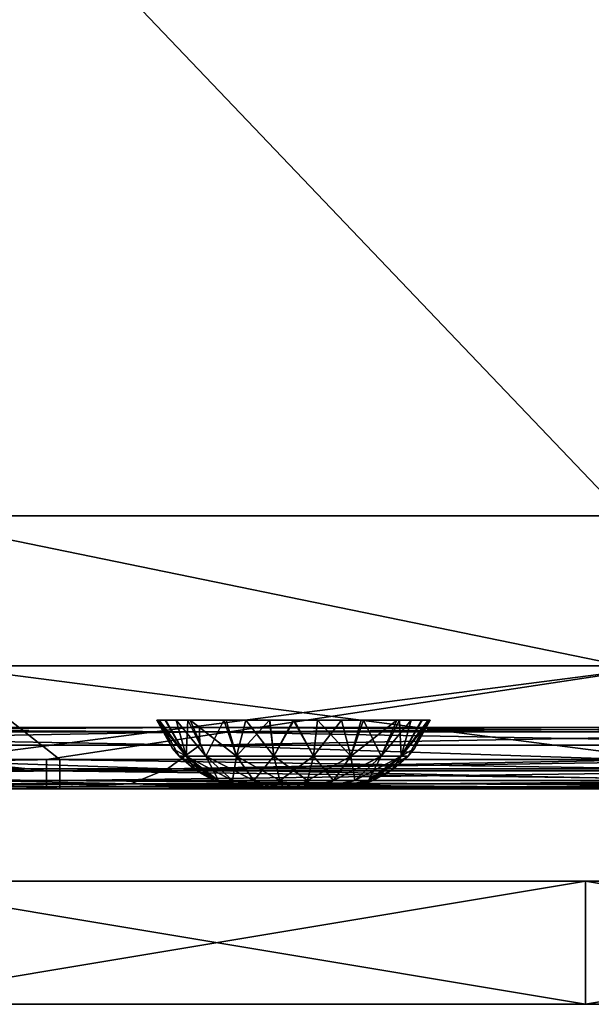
# Model space of a CAD drawing. Header units: millimetres. Extents: x -168 to 168, y -6 to 84.
# Tile 82 of 256: x -87 to -78, y -6 to 11. Entities that reach past the tile are written whole.
import ezdxf

# ---------------------------------------------------------------- set-up
doc = ezdxf.new("R2010")
doc.units = ezdxf.units.MM
doc.header["$LTSCALE"] = 65.185185
for name, color, linetype in [('109', 7, 'CONTINUOUS'), ('110', 7, 'CONTINUOUS'), ('2', 7, 'CONTINUOUS'), ('21', 7, 'CONTINUOUS'), ('213', 7, 'CONTINUOUS'), ('214', 7, 'CONTINUOUS'), ('215', 7, 'CONTINUOUS'), ('242', 7, 'CONTINUOUS'), ('249', 7, 'CONTINUOUS'), ('251', 7, 'CONTINUOUS'), ('256', 7, 'CONTINUOUS'), ('28', 7, 'CONTINUOUS'), ('29', 7, 'CONTINUOUS'), ('37', 7, 'CONTINUOUS'), ('68', 7, 'CONTINUOUS'), ('71', 7, 'CONTINUOUS'), ('76', 7, 'CONTINUOUS'), ('77', 7, 'CONTINUOUS'), ('82', 7, 'CONTINUOUS')]:
    doc.layers.add(name, color=color, linetype=linetype)

msp = doc.modelspace()

# ---------------------------------------------------------------- linework, layer by layer
at = {"layer": '109', "linetype": 'CONTINUOUS'}
for points in [[(-77.368, 2.439, -49.979), (-89.271, 2.439, -49.979), (-89.193, 14.818, -49.871), (-77.368, 2.439, -49.979)], [(-77.301, 14.818, -49.871), (-77.368, 2.439, -49.979), (-89.193, 14.818, -49.871), (-77.301, 14.818, -49.871)], [(-77.381, 0, -50), (-89.286, 0, -50), (-89.271, 2.439, -49.979), (-77.381, 0, -50)], [(-77.368, 2.439, -49.979), (-77.381, 0, -50), (-89.271, 2.439, -49.979), (-77.368, 2.439, -49.979)]]:
    msp.add_3dface(points, dxfattribs=at)
at = {"layer": '110', "linetype": 'CONTINUOUS'}
for points in [[(-89.271, 2.439, 49.979), (-77.368, 2.439, 49.979), (-89.193, 14.818, 49.871), (-89.271, 2.439, 49.979)], [(-89.193, 14.818, 49.871), (-77.368, 2.439, 49.979), (-77.301, 14.818, 49.871), (-89.193, 14.818, 49.871)], [(-89.286, 0, 50), (-77.381, 0, 50), (-89.271, 2.439, 49.979), (-89.286, 0, 50)], [(-89.271, 2.439, 49.979), (-77.381, 0, 50), (-77.368, 2.439, 49.979), (-89.271, 2.439, 49.979)]]:
    msp.add_3dface(points, dxfattribs=at)
at = {"layer": '2', "linetype": 'CONTINUOUS'}
for points in [[(-86.55, -1.522, 49.834), (-98.93, -1.706, 49.789), (-86.55, -1.706, 49.789), (-86.55, -1.522, 49.834)], [(-88.5, -1.522, 49.834), (-98.93, -1.706, 49.789), (-86.55, -1.522, 49.834), (-88.5, -1.522, 49.834)], [(-86.55, -1.522, 49.834), (-86.55, -1.706, 49.789), (-76.7, -1.522, 49.834), (-86.55, -1.522, 49.834)], [(-76.7, -1.522, 49.834), (-86.55, -1.706, 49.789), (-74.17, -1.522, 49.834), (-76.7, -1.522, 49.834)], [(-74.17, -1.522, 49.834), (-86.55, -1.706, 49.789), (-74.17, -1.706, 49.789), (-74.17, -1.522, 49.834)], [(-86.55, -1.706, 49.789), (-98.93, -1.861, 49.68), (-86.55, -1.861, 49.68), (-86.55, -1.706, 49.789)], [(-98.93, -1.706, 49.789), (-98.93, -1.861, 49.68), (-86.55, -1.706, 49.789), (-98.93, -1.706, 49.789)], [(-86.55, -1.706, 49.789), (-86.55, -1.861, 49.68), (-74.17, -1.706, 49.789), (-86.55, -1.706, 49.789)], [(-74.17, -1.706, 49.789), (-86.55, -1.861, 49.68), (-74.17, -1.861, 49.68), (-74.17, -1.706, 49.789)], [(-98.93, -1.861, 49.68), (-98.93, -1.964, 49.52), (-86.55, -1.861, 49.68), (-98.93, -1.861, 49.68)], [(-86.55, -1.861, 49.68), (-98.93, -1.964, 49.52), (-86.55, -1.964, 49.52), (-86.55, -1.861, 49.68)], [(-86.55, -1.861, 49.68), (-86.55, -1.964, 49.52), (-74.17, -1.861, 49.68), (-86.55, -1.861, 49.68)], [(-74.17, -1.861, 49.68), (-86.55, -1.964, 49.52), (-74.17, -1.964, 49.52), (-74.17, -1.861, 49.68)], [(-98.93, -1.964, 49.52), (-98.93, -2, 49.334), (-86.55, -1.964, 49.52), (-98.93, -1.964, 49.52)], [(-98.93, -2, 49.334), (-87.206, -2, 49.334), (-86.55, -1.964, 49.52), (-98.93, -2, 49.334)], [(-86.55, -1.964, 49.52), (-87.206, -2, 49.334), (-86.55, -2, 49.334), (-86.55, -1.964, 49.52)], [(-86.55, -1.964, 49.52), (-86.55, -2, 49.334), (-74.17, -1.964, 49.52), (-86.55, -1.964, 49.52)], [(-86.55, -2, 49.334), (-74.826, -2, 49.334), (-74.17, -1.964, 49.52), (-86.55, -2, 49.334)]]:
    msp.add_3dface(points, dxfattribs=at)
at = {"layer": '21', "linetype": 'CONTINUOUS'}
for points in [[(-84.8, -1.674, 46.371), (-96.914, -1.674, 46.454), (-96.317, -1.286, 45.935), (-84.8, -1.674, 46.371)], [(-84.277, -1.286, 45.853), (-84.8, -1.674, 46.371), (-96.317, -1.286, 45.935), (-84.277, -1.286, 45.853)], [(-72.686, -1.674, 46.299), (-84.8, -1.674, 46.371), (-84.277, -1.286, 45.853), (-72.686, -1.674, 46.299)], [(-72.238, -1.286, 45.782), (-72.686, -1.674, 46.299), (-84.277, -1.286, 45.853), (-72.238, -1.286, 45.782)], [(-85.398, -1.917, 46.972), (-97.597, -1.917, 47.056), (-96.914, -1.674, 46.454), (-85.398, -1.917, 46.972)], [(-84.8, -1.674, 46.371), (-85.398, -1.917, 46.972), (-96.914, -1.674, 46.454), (-84.8, -1.674, 46.371)], [(-73.198, -1.917, 46.899), (-85.398, -1.917, 46.972), (-84.8, -1.674, 46.371), (-73.198, -1.917, 46.899)], [(-72.686, -1.674, 46.299), (-73.198, -1.917, 46.899), (-84.8, -1.674, 46.371), (-72.686, -1.674, 46.299)], [(-97.597, -1.917, 47.056), (-85.398, -1.917, 46.972), (-92.516, -2, 47.658), (-97.597, -1.917, 47.056)], [(-92.516, -2, 47.658), (-85.398, -1.917, 46.972), (-87.206, -2, 47.622), (-92.516, -2, 47.658)], [(-87.206, -2, 47.622), (-85.398, -1.917, 46.972), (-82.384, -2, 47.591), (-87.206, -2, 47.622)], [(-85.398, -1.917, 46.972), (-73.198, -1.917, 46.899), (-82.384, -2, 47.591), (-85.398, -1.917, 46.972)], [(-82.384, -2, 47.591), (-73.198, -1.917, 46.899), (-74.826, -2, 47.546), (-82.384, -2, 47.591)]]:
    msp.add_3dface(points, dxfattribs=at)
at = {"layer": '213', "linetype": 'CONTINUOUS'}
for points in [[(-83.354, -2, -4.088), (-83.376, -2, -4.25), (-82.146, -2, -4.088), (-83.354, -2, -4.088)], [(-83.354, -2, -4.412), (-82.124, -2, -4.25), (-83.376, -2, -4.25), (-83.354, -2, -4.412)], [(-83.376, -2, -4.25), (-82.124, -2, -4.25), (-82.146, -2, -4.088), (-83.376, -2, -4.25)], [(-83.292, -2, -3.937), (-83.354, -2, -4.088), (-82.146, -2, -4.088), (-83.292, -2, -3.937)], [(-82.146, -2, -4.412), (-82.124, -2, -4.25), (-83.354, -2, -4.412), (-82.146, -2, -4.412)], [(-82.208, -2, -4.563), (-82.146, -2, -4.412), (-83.354, -2, -4.412), (-82.208, -2, -4.563)], [(-83.291, -2, -4.563), (-82.208, -2, -4.563), (-83.354, -2, -4.412), (-83.291, -2, -4.563)], [(-83.192, -2, -3.808), (-83.292, -2, -3.937), (-82.209, -2, -3.937), (-83.192, -2, -3.808)], [(-82.209, -2, -3.937), (-83.292, -2, -3.937), (-82.146, -2, -4.088), (-82.209, -2, -3.937)], [(-83.192, -2, -4.693), (-82.308, -2, -4.692), (-83.291, -2, -4.563), (-83.192, -2, -4.693)], [(-82.308, -2, -4.692), (-82.208, -2, -4.563), (-83.291, -2, -4.563), (-82.308, -2, -4.692)], [(-83.063, -2, -4.792), (-82.437, -2, -4.792), (-83.192, -2, -4.693), (-83.063, -2, -4.792)], [(-82.437, -2, -4.792), (-82.308, -2, -4.692), (-83.192, -2, -4.693), (-82.437, -2, -4.792)], [(-83.063, -2, -3.708), (-83.192, -2, -3.808), (-82.308, -2, -3.807), (-83.063, -2, -3.708)], [(-82.308, -2, -3.807), (-83.192, -2, -3.808), (-82.209, -2, -3.937), (-82.308, -2, -3.807)], [(-82.912, -2, -4.854), (-82.588, -2, -4.854), (-83.063, -2, -4.792), (-82.912, -2, -4.854)], [(-82.588, -2, -4.854), (-82.437, -2, -4.792), (-83.063, -2, -4.792), (-82.588, -2, -4.854)], [(-82.912, -2, -3.646), (-83.063, -2, -3.708), (-82.437, -2, -3.708), (-82.912, -2, -3.646)], [(-82.437, -2, -3.708), (-83.063, -2, -3.708), (-82.308, -2, -3.807), (-82.437, -2, -3.708)], [(-82.75, -2, -4.876), (-82.588, -2, -4.854), (-82.912, -2, -4.854), (-82.75, -2, -4.876)], [(-82.75, -2, -3.624), (-82.912, -2, -3.646), (-82.588, -2, -3.646), (-82.75, -2, -3.624)], [(-82.588, -2, -3.646), (-82.912, -2, -3.646), (-82.437, -2, -3.708), (-82.588, -2, -3.646)]]:
    msp.add_3dface(points, dxfattribs=at)
at = {"layer": '214', "linetype": 'CONTINUOUS'}
for points in [[(-84.973, -0.881, -4.25), (-84.938, -0.881, -4.645), (-84.719, -1.342, -4.25), (-84.973, -0.881, -4.25)], [(-84.938, -0.881, -4.645), (-84.612, -1.467, -4.25), (-84.719, -1.342, -4.25), (-84.938, -0.881, -4.645)], [(-84.499, -1.467, -4.887), (-84.612, -1.467, -4.25), (-84.938, -0.881, -4.645), (-84.499, -1.467, -4.887)], [(-84.83, -0.881, -5.034), (-84.499, -1.467, -4.887), (-84.938, -0.881, -4.645), (-84.83, -0.881, -5.034)], [(-84.661, -0.881, -5.386), (-84.499, -1.467, -4.887), (-84.83, -0.881, -5.034), (-84.661, -0.881, -5.386)], [(-84.176, -1.467, -5.447), (-84.499, -1.467, -4.887), (-84.661, -0.881, -5.386), (-84.176, -1.467, -5.447)], [(-84.432, -0.881, -5.703), (-84.176, -1.467, -5.447), (-84.661, -0.881, -5.386), (-84.432, -0.881, -5.703)], [(-83.681, -1.467, -5.862), (-84.176, -1.467, -5.447), (-84.432, -0.881, -5.703), (-83.681, -1.467, -5.862)], [(-83.847, -0.881, -6.184), (-83.681, -1.467, -5.862), (-84.432, -0.881, -5.703), (-83.847, -0.881, -6.184)], [(-83.14, -0.881, -6.439), (-83.681, -1.467, -5.862), (-83.847, -0.881, -6.184), (-83.14, -0.881, -6.439)], [(-83.073, -1.467, -6.083), (-83.681, -1.467, -5.862), (-83.14, -0.881, -6.439), (-83.073, -1.467, -6.083)], [(-82.757, -0.881, -6.473), (-83.073, -1.467, -6.083), (-83.14, -0.881, -6.439), (-82.757, -0.881, -6.473)], [(-82.427, -1.467, -6.083), (-83.073, -1.467, -6.083), (-82.757, -0.881, -6.473), (-82.427, -1.467, -6.083)], [(-82.363, -0.881, -6.439), (-82.427, -1.467, -6.083), (-82.757, -0.881, -6.473), (-82.363, -0.881, -6.439)], [(-81.971, -0.881, -6.332), (-82.427, -1.467, -6.083), (-82.363, -0.881, -6.439), (-81.971, -0.881, -6.332)], [(-81.819, -1.467, -5.862), (-82.427, -1.467, -6.083), (-81.971, -0.881, -6.332), (-81.819, -1.467, -5.862)], [(-81.615, -0.881, -6.161), (-81.819, -1.467, -5.862), (-81.971, -0.881, -6.332), (-81.615, -0.881, -6.161)], [(-81.324, -1.467, -5.447), (-81.819, -1.467, -5.862), (-81.615, -0.881, -6.161), (-81.324, -1.467, -5.447)], [(-81.029, -0.881, -5.657), (-81.324, -1.467, -5.447), (-81.615, -0.881, -6.161), (-81.029, -0.881, -5.657)], [(-81.001, -1.467, -4.887), (-81.324, -1.467, -5.447), (-81.029, -0.881, -5.657), (-81.001, -1.467, -4.887)], [(-80.659, -0.881, -5.006), (-81.001, -1.467, -4.887), (-81.029, -0.881, -5.657), (-80.659, -0.881, -5.006)], [(-80.781, -1.342, -4.25), (-81.001, -1.467, -4.887), (-80.527, -0.881, -4.25), (-80.781, -1.342, -4.25)], [(-80.527, -0.881, -4.25), (-81.001, -1.467, -4.887), (-80.659, -0.881, -5.006), (-80.527, -0.881, -4.25)], [(-80.888, -1.467, -4.25), (-81.001, -1.467, -4.887), (-80.781, -1.342, -4.25), (-80.888, -1.467, -4.25)], [(-84.612, -1.467, -4.25), (-84.499, -1.467, -4.887), (-84.341, -1.699, -4.25), (-84.612, -1.467, -4.25)], [(-83.969, -1.862, -4.694), (-84.047, -1.862, -4.25), (-84.499, -1.467, -4.887), (-83.969, -1.862, -4.694)], [(-84.176, -1.467, -5.447), (-83.969, -1.862, -4.694), (-84.499, -1.467, -4.887), (-84.176, -1.467, -5.447)], [(-84.499, -1.467, -4.887), (-84.047, -1.862, -4.25), (-84.341, -1.699, -4.25), (-84.499, -1.467, -4.887)], [(-83.744, -1.862, -5.084), (-83.969, -1.862, -4.694), (-84.176, -1.467, -5.447), (-83.744, -1.862, -5.084)], [(-83.681, -1.467, -5.862), (-83.744, -1.862, -5.084), (-84.176, -1.467, -5.447), (-83.681, -1.467, -5.862)], [(-83.399, -1.862, -5.373), (-83.744, -1.862, -5.084), (-83.681, -1.467, -5.862), (-83.399, -1.862, -5.373)], [(-83.073, -1.467, -6.083), (-83.399, -1.862, -5.373), (-83.681, -1.467, -5.862), (-83.073, -1.467, -6.083)], [(-82.975, -1.862, -5.528), (-83.399, -1.862, -5.373), (-83.073, -1.467, -6.083), (-82.975, -1.862, -5.528)], [(-82.427, -1.467, -6.083), (-82.975, -1.862, -5.528), (-83.073, -1.467, -6.083), (-82.427, -1.467, -6.083)], [(-82.525, -1.862, -5.528), (-82.975, -1.862, -5.528), (-82.427, -1.467, -6.083), (-82.525, -1.862, -5.528)], [(-82.101, -1.862, -5.373), (-82.525, -1.862, -5.528), (-81.819, -1.467, -5.862), (-82.101, -1.862, -5.373)], [(-81.819, -1.467, -5.862), (-82.525, -1.862, -5.528), (-82.427, -1.467, -6.083), (-81.819, -1.467, -5.862)], [(-81.756, -1.862, -5.084), (-82.101, -1.862, -5.373), (-81.324, -1.467, -5.447), (-81.756, -1.862, -5.084)], [(-81.324, -1.467, -5.447), (-82.101, -1.862, -5.373), (-81.819, -1.467, -5.862), (-81.324, -1.467, -5.447)], [(-81.531, -1.862, -4.694), (-81.756, -1.862, -5.084), (-81.001, -1.467, -4.887), (-81.531, -1.862, -4.694)], [(-81.001, -1.467, -4.887), (-81.756, -1.862, -5.084), (-81.324, -1.467, -5.447), (-81.001, -1.467, -4.887)], [(-81.159, -1.699, -4.25), (-81.531, -1.862, -4.694), (-80.888, -1.467, -4.25), (-81.159, -1.699, -4.25)], [(-80.888, -1.467, -4.25), (-81.531, -1.862, -4.694), (-81.001, -1.467, -4.887), (-80.888, -1.467, -4.25)], [(-81.453, -1.862, -4.25), (-81.531, -1.862, -4.694), (-81.159, -1.699, -4.25), (-81.453, -1.862, -4.25)], [(-84.047, -1.862, -4.25), (-83.969, -1.862, -4.694), (-83.883, -1.922, -4.25), (-84.047, -1.862, -4.25)], [(-83.291, -2, -4.563), (-83.354, -2, -4.412), (-83.969, -1.862, -4.694), (-83.291, -2, -4.563)], [(-83.744, -1.862, -5.084), (-83.291, -2, -4.563), (-83.969, -1.862, -4.694), (-83.744, -1.862, -5.084)], [(-83.354, -2, -4.412), (-83.376, -2, -4.25), (-83.969, -1.862, -4.694), (-83.354, -2, -4.412)], [(-83.969, -1.862, -4.694), (-83.376, -2, -4.25), (-83.883, -1.922, -4.25), (-83.969, -1.862, -4.694)], [(-83.192, -2, -4.693), (-83.291, -2, -4.563), (-83.744, -1.862, -5.084), (-83.192, -2, -4.693)], [(-83.399, -1.862, -5.373), (-83.192, -2, -4.693), (-83.744, -1.862, -5.084), (-83.399, -1.862, -5.373)], [(-83.063, -2, -4.792), (-83.192, -2, -4.693), (-83.399, -1.862, -5.373), (-83.063, -2, -4.792)], [(-82.975, -1.862, -5.528), (-83.063, -2, -4.792), (-83.399, -1.862, -5.373), (-82.975, -1.862, -5.528)], [(-82.912, -2, -4.854), (-83.063, -2, -4.792), (-82.975, -1.862, -5.528), (-82.912, -2, -4.854)], [(-82.525, -1.862, -5.528), (-82.75, -2, -4.876), (-82.975, -1.862, -5.528), (-82.525, -1.862, -5.528)], [(-82.75, -2, -4.876), (-82.912, -2, -4.854), (-82.975, -1.862, -5.528), (-82.75, -2, -4.876)], [(-82.588, -2, -4.854), (-82.75, -2, -4.876), (-82.525, -1.862, -5.528), (-82.588, -2, -4.854)], [(-82.437, -2, -4.792), (-82.588, -2, -4.854), (-82.101, -1.862, -5.373), (-82.437, -2, -4.792)], [(-82.101, -1.862, -5.373), (-82.588, -2, -4.854), (-82.525, -1.862, -5.528), (-82.101, -1.862, -5.373)], [(-82.308, -2, -4.692), (-82.437, -2, -4.792), (-81.756, -1.862, -5.084), (-82.308, -2, -4.692)], [(-81.756, -1.862, -5.084), (-82.437, -2, -4.792), (-82.101, -1.862, -5.373), (-81.756, -1.862, -5.084)], [(-82.208, -2, -4.563), (-82.308, -2, -4.692), (-81.756, -1.862, -5.084), (-82.208, -2, -4.563)], [(-82.146, -2, -4.412), (-82.208, -2, -4.563), (-81.531, -1.862, -4.694), (-82.146, -2, -4.412)], [(-81.531, -1.862, -4.694), (-82.208, -2, -4.563), (-81.756, -1.862, -5.084), (-81.531, -1.862, -4.694)], [(-81.453, -1.862, -4.25), (-82.146, -2, -4.412), (-81.531, -1.862, -4.694), (-81.453, -1.862, -4.25)], [(-81.617, -1.922, -4.25), (-82.146, -2, -4.412), (-81.453, -1.862, -4.25), (-81.617, -1.922, -4.25)], [(-82.124, -2, -4.25), (-82.146, -2, -4.412), (-81.617, -1.922, -4.25), (-82.124, -2, -4.25)]]:
    msp.add_3dface(points, dxfattribs=at)
at = {"layer": '215', "linetype": 'CONTINUOUS'}
for points in [[(-84.973, -0.881, -4.25), (-84.719, -1.342, -4.25), (-84.5, -1.467, -3.613), (-84.973, -0.881, -4.25)], [(-84.973, -0.881, -4.25), (-84.5, -1.467, -3.613), (-84.841, -0.881, -3.494), (-84.973, -0.881, -4.25)], [(-84.841, -0.881, -3.494), (-84.5, -1.467, -3.613), (-84.471, -0.881, -2.843), (-84.841, -0.881, -3.494)], [(-84.5, -1.467, -3.613), (-84.176, -1.467, -3.053), (-84.471, -0.881, -2.843), (-84.5, -1.467, -3.613)], [(-84.471, -0.881, -2.843), (-84.176, -1.467, -3.053), (-83.885, -0.881, -2.339), (-84.471, -0.881, -2.843)], [(-84.176, -1.467, -3.053), (-83.681, -1.467, -2.637), (-83.885, -0.881, -2.339), (-84.176, -1.467, -3.053)], [(-83.885, -0.881, -2.339), (-83.681, -1.467, -2.637), (-83.529, -0.881, -2.168), (-83.885, -0.881, -2.339)], [(-83.681, -1.467, -2.637), (-83.073, -1.467, -2.416), (-83.529, -0.881, -2.168), (-83.681, -1.467, -2.637)], [(-83.529, -0.881, -2.168), (-83.073, -1.467, -2.416), (-83.136, -0.881, -2.061), (-83.529, -0.881, -2.168)], [(-83.136, -0.881, -2.061), (-83.073, -1.467, -2.416), (-82.743, -0.881, -2.027), (-83.136, -0.881, -2.061)], [(-83.073, -1.467, -2.416), (-82.427, -1.467, -2.416), (-82.743, -0.881, -2.027), (-83.073, -1.467, -2.416)], [(-82.743, -0.881, -2.027), (-82.427, -1.467, -2.416), (-82.36, -0.881, -2.061), (-82.743, -0.881, -2.027)], [(-82.427, -1.467, -2.416), (-81.819, -1.467, -2.637), (-82.36, -0.881, -2.061), (-82.427, -1.467, -2.416)], [(-82.36, -0.881, -2.061), (-81.819, -1.467, -2.637), (-81.653, -0.881, -2.316), (-82.36, -0.881, -2.061)], [(-81.819, -1.467, -2.637), (-81.324, -1.467, -3.053), (-81.068, -0.881, -2.797), (-81.819, -1.467, -2.637)], [(-81.653, -0.881, -2.316), (-81.819, -1.467, -2.637), (-81.068, -0.881, -2.797), (-81.653, -0.881, -2.316)], [(-81.324, -1.467, -3.053), (-81, -1.467, -3.613), (-80.839, -0.881, -3.114), (-81.324, -1.467, -3.053)], [(-81.068, -0.881, -2.797), (-81.324, -1.467, -3.053), (-80.839, -0.881, -3.114), (-81.068, -0.881, -2.797)], [(-80.839, -0.881, -3.114), (-81, -1.467, -3.613), (-80.67, -0.881, -3.466), (-80.839, -0.881, -3.114)], [(-80.67, -0.881, -3.466), (-81, -1.467, -3.613), (-80.562, -0.881, -3.855), (-80.67, -0.881, -3.466)], [(-81, -1.467, -3.613), (-80.888, -1.467, -4.25), (-80.562, -0.881, -3.855), (-81, -1.467, -3.613)], [(-80.888, -1.467, -4.25), (-80.781, -1.342, -4.25), (-80.562, -0.881, -3.855), (-80.888, -1.467, -4.25)], [(-80.781, -1.342, -4.25), (-80.527, -0.881, -4.25), (-80.562, -0.881, -3.855), (-80.781, -1.342, -4.25)], [(-84.719, -1.342, -4.25), (-84.612, -1.467, -4.25), (-84.5, -1.467, -3.613), (-84.719, -1.342, -4.25)], [(-84.612, -1.467, -4.25), (-83.97, -1.861, -3.806), (-84.5, -1.467, -3.613), (-84.612, -1.467, -4.25)], [(-84.612, -1.467, -4.25), (-84.341, -1.699, -4.25), (-83.97, -1.861, -3.806), (-84.612, -1.467, -4.25)], [(-84.5, -1.467, -3.613), (-83.745, -1.861, -3.415), (-84.176, -1.467, -3.053), (-84.5, -1.467, -3.613)], [(-83.97, -1.861, -3.806), (-83.745, -1.861, -3.415), (-84.5, -1.467, -3.613), (-83.97, -1.861, -3.806)], [(-83.745, -1.861, -3.415), (-83.399, -1.861, -3.126), (-84.176, -1.467, -3.053), (-83.745, -1.861, -3.415)], [(-84.176, -1.467, -3.053), (-83.399, -1.861, -3.126), (-83.681, -1.467, -2.637), (-84.176, -1.467, -3.053)], [(-83.399, -1.861, -3.126), (-82.975, -1.861, -2.971), (-83.681, -1.467, -2.637), (-83.399, -1.861, -3.126)], [(-83.681, -1.467, -2.637), (-82.975, -1.861, -2.971), (-83.073, -1.467, -2.416), (-83.681, -1.467, -2.637)], [(-82.975, -1.861, -2.971), (-82.525, -1.861, -2.971), (-83.073, -1.467, -2.416), (-82.975, -1.861, -2.971)], [(-83.073, -1.467, -2.416), (-82.525, -1.861, -2.971), (-82.427, -1.467, -2.416), (-83.073, -1.467, -2.416)], [(-82.525, -1.861, -2.971), (-82.101, -1.861, -3.126), (-82.427, -1.467, -2.416), (-82.525, -1.861, -2.971)], [(-82.427, -1.467, -2.416), (-82.101, -1.861, -3.126), (-81.819, -1.467, -2.637), (-82.427, -1.467, -2.416)], [(-82.101, -1.861, -3.126), (-81.755, -1.861, -3.415), (-81.819, -1.467, -2.637), (-82.101, -1.861, -3.126)], [(-81.819, -1.467, -2.637), (-81.755, -1.861, -3.415), (-81.324, -1.467, -3.053), (-81.819, -1.467, -2.637)], [(-81.755, -1.861, -3.415), (-81.53, -1.861, -3.806), (-81.324, -1.467, -3.053), (-81.755, -1.861, -3.415)], [(-81.324, -1.467, -3.053), (-81.53, -1.861, -3.806), (-81, -1.467, -3.613), (-81.324, -1.467, -3.053)], [(-81.53, -1.861, -3.806), (-81.453, -1.862, -4.25), (-81, -1.467, -3.613), (-81.53, -1.861, -3.806)], [(-81.453, -1.862, -4.25), (-81.159, -1.699, -4.25), (-81, -1.467, -3.613), (-81.453, -1.862, -4.25)], [(-81.159, -1.699, -4.25), (-80.888, -1.467, -4.25), (-81, -1.467, -3.613), (-81.159, -1.699, -4.25)], [(-84.341, -1.699, -4.25), (-84.047, -1.862, -4.25), (-83.97, -1.861, -3.806), (-84.341, -1.699, -4.25)], [(-84.047, -1.862, -4.25), (-83.354, -2, -4.088), (-83.97, -1.861, -3.806), (-84.047, -1.862, -4.25)], [(-83.376, -2, -4.25), (-83.354, -2, -4.088), (-84.047, -1.862, -4.25), (-83.376, -2, -4.25)], [(-83.376, -2, -4.25), (-84.047, -1.862, -4.25), (-83.883, -1.922, -4.25), (-83.376, -2, -4.25)], [(-83.354, -2, -4.088), (-83.292, -2, -3.937), (-83.97, -1.861, -3.806), (-83.354, -2, -4.088)], [(-83.97, -1.861, -3.806), (-83.292, -2, -3.937), (-83.745, -1.861, -3.415), (-83.97, -1.861, -3.806)], [(-83.745, -1.861, -3.415), (-83.063, -2, -3.708), (-83.399, -1.861, -3.126), (-83.745, -1.861, -3.415)], [(-83.192, -2, -3.808), (-83.063, -2, -3.708), (-83.745, -1.861, -3.415), (-83.192, -2, -3.808)], [(-83.292, -2, -3.937), (-83.192, -2, -3.808), (-83.745, -1.861, -3.415), (-83.292, -2, -3.937)], [(-83.063, -2, -3.708), (-82.912, -2, -3.646), (-83.399, -1.861, -3.126), (-83.063, -2, -3.708)], [(-83.399, -1.861, -3.126), (-82.912, -2, -3.646), (-82.975, -1.861, -2.971), (-83.399, -1.861, -3.126)], [(-82.912, -2, -3.646), (-82.75, -2, -3.624), (-82.975, -1.861, -2.971), (-82.912, -2, -3.646)], [(-82.975, -1.861, -2.971), (-82.75, -2, -3.624), (-82.525, -1.861, -2.971), (-82.975, -1.861, -2.971)], [(-82.75, -2, -3.624), (-82.588, -2, -3.646), (-82.525, -1.861, -2.971), (-82.75, -2, -3.624)], [(-82.588, -2, -3.646), (-82.437, -2, -3.708), (-82.525, -1.861, -2.971), (-82.588, -2, -3.646)], [(-82.525, -1.861, -2.971), (-82.437, -2, -3.708), (-82.101, -1.861, -3.126), (-82.525, -1.861, -2.971)], [(-82.437, -2, -3.708), (-82.308, -2, -3.807), (-82.101, -1.861, -3.126), (-82.437, -2, -3.708)], [(-82.308, -2, -3.807), (-82.209, -2, -3.937), (-81.755, -1.861, -3.415), (-82.308, -2, -3.807)], [(-82.101, -1.861, -3.126), (-82.308, -2, -3.807), (-81.755, -1.861, -3.415), (-82.101, -1.861, -3.126)], [(-82.209, -2, -3.937), (-82.146, -2, -4.088), (-81.53, -1.861, -3.806), (-82.209, -2, -3.937)], [(-81.755, -1.861, -3.415), (-82.209, -2, -3.937), (-81.53, -1.861, -3.806), (-81.755, -1.861, -3.415)], [(-82.146, -2, -4.088), (-82.124, -2, -4.25), (-81.53, -1.861, -3.806), (-82.146, -2, -4.088)], [(-82.124, -2, -4.25), (-81.617, -1.922, -4.25), (-81.53, -1.861, -3.806), (-82.124, -2, -4.25)], [(-81.617, -1.922, -4.25), (-81.453, -1.862, -4.25), (-81.53, -1.861, -3.806), (-81.617, -1.922, -4.25)]]:
    msp.add_3dface(points, dxfattribs=at)
at = {"layer": '242', "linetype": 'CONTINUOUS'}
for points in [[(-78, -5.5, 50), (-90, -3.5, 50), (-90, -5.5, 50), (-78, -5.5, 50)], [(-78, -3.5, 50), (-90, -3.5, 50), (-78, -5.5, 50), (-78, -3.5, 50)], [(-66, -5.5, 50), (-78, -3.5, 50), (-78, -5.5, 50), (-66, -5.5, 50)], [(-66, -3.5, 50), (-78, -3.5, 50), (-66, -5.5, 50), (-66, -3.5, 50)]]:
    msp.add_3dface(points, dxfattribs=at)
at = {"layer": '249', "linetype": 'CONTINUOUS'}
for points in [[(-97.928, -5.5, 36.649), (-90, -5.5, 24.268), (-85.687, -5.5, 36.649), (-97.928, -5.5, 36.649)], [(-97.928, -5.5, 36.649), (-85.687, -5.5, 36.649), (-90, -5.5, 49.029), (-97.928, -5.5, 36.649)], [(-97.801, -5.5, -37.632), (-85.576, -5.5, -37.632), (-90, -5.5, -25.252), (-97.801, -5.5, -37.632)], [(-97.801, -5.5, -37.632), (-90, -5.5, -50), (-85.576, -5.5, -37.632), (-97.801, -5.5, -37.632)], [(-79.562, -5.5, -0.492), (-90.264, -5.5, 11.888), (-91.301, -5.5, -0.492), (-79.562, -5.5, -0.492)], [(-90.062, -5.5, -12.872), (-79.562, -5.5, -0.492), (-91.301, -5.5, -0.492), (-90.062, -5.5, -12.872)], [(-90.264, -5.5, 11.888), (-78.316, -5.5, 11.888), (-90, -5.5, 24.268), (-90.264, -5.5, 11.888)], [(-78.316, -5.5, 11.888), (-90.264, -5.5, 11.888), (-79.562, -5.5, -0.492), (-78.316, -5.5, 11.888)], [(-90.062, -5.5, -12.872), (-78.074, -5.5, -12.872), (-79.562, -5.5, -0.492), (-90.062, -5.5, -12.872)], [(-90.062, -5.5, -12.872), (-90, -5.5, -25.252), (-78.074, -5.5, -12.872), (-90.062, -5.5, -12.872)], [(-90, -5.5, 24.268), (-78.316, -5.5, 11.888), (-78, -5.5, 24.268), (-90, -5.5, 24.268)], [(-90, -5.5, 24.268), (-78, -5.5, 24.268), (-85.687, -5.5, 36.649), (-90, -5.5, 24.268)], [(-90, -5.5, 49.029), (-85.687, -5.5, 36.649), (-78, -5.5, 49.029), (-90, -5.5, 49.029)], [(-90, -5.5, -25.252), (-78, -5.5, -25.252), (-78.074, -5.5, -12.872), (-90, -5.5, -25.252)], [(-90, -5.5, -25.252), (-85.576, -5.5, -37.632), (-78, -5.5, -25.252), (-90, -5.5, -25.252)], [(-90, -5.5, -50), (-78, -5.5, -50), (-85.576, -5.5, -37.632), (-90, -5.5, -50)], [(-78, -5.5, 50), (-90, -5.5, 50), (-78, -5.5, 49.029), (-78, -5.5, 50)], [(-90, -5.5, 50), (-90, -5.5, 49.029), (-78, -5.5, 49.029), (-90, -5.5, 50)], [(-85.687, -5.5, 36.649), (-78, -5.5, 24.268), (-73.446, -5.5, 36.649), (-85.687, -5.5, 36.649)], [(-85.687, -5.5, 36.649), (-73.446, -5.5, 36.649), (-78, -5.5, 49.029), (-85.687, -5.5, 36.649)], [(-85.576, -5.5, -37.632), (-73.351, -5.5, -37.632), (-78, -5.5, -25.252), (-85.576, -5.5, -37.632)], [(-85.576, -5.5, -37.632), (-78, -5.5, -50), (-73.351, -5.5, -37.632), (-85.576, -5.5, -37.632)], [(-67.822, -5.5, -0.492), (-78.316, -5.5, 11.888), (-79.562, -5.5, -0.492), (-67.822, -5.5, -0.492)], [(-78.074, -5.5, -12.872), (-67.822, -5.5, -0.492), (-79.562, -5.5, -0.492), (-78.074, -5.5, -12.872)], [(-78.316, -5.5, 11.888), (-66.369, -5.5, 11.888), (-78, -5.5, 24.268), (-78.316, -5.5, 11.888)], [(-66.369, -5.5, 11.888), (-78.316, -5.5, 11.888), (-67.822, -5.5, -0.492), (-66.369, -5.5, 11.888)], [(-78.074, -5.5, -12.872), (-78, -5.5, -25.252), (-66.086, -5.5, -12.872), (-78.074, -5.5, -12.872)], [(-78.074, -5.5, -12.872), (-66.086, -5.5, -12.872), (-67.822, -5.5, -0.492), (-78.074, -5.5, -12.872)], [(-78, -5.5, 24.268), (-66, -5.5, 24.268), (-73.446, -5.5, 36.649), (-78, -5.5, 24.268)], [(-78, -5.5, 24.268), (-66.369, -5.5, 11.888), (-66, -5.5, 24.268), (-78, -5.5, 24.268)], [(-78, -5.5, 49.029), (-73.446, -5.5, 36.649), (-66, -5.5, 49.029), (-78, -5.5, 49.029)], [(-78, -5.5, -25.252), (-66, -5.5, -25.252), (-66.086, -5.5, -12.872), (-78, -5.5, -25.252)], [(-78, -5.5, -25.252), (-73.351, -5.5, -37.632), (-66, -5.5, -25.252), (-78, -5.5, -25.252)], [(-78, -5.5, -50), (-66, -5.5, -50), (-73.351, -5.5, -37.632), (-78, -5.5, -50)], [(-66, -5.5, 50), (-78, -5.5, 50), (-66, -5.5, 49.029), (-66, -5.5, 50)], [(-78, -5.5, 50), (-78, -5.5, 49.029), (-66, -5.5, 49.029), (-78, -5.5, 50)]]:
    msp.add_3dface(points, dxfattribs=at)
at = {"layer": '251', "linetype": 'CONTINUOUS'}
for points in [[(-78, -5.5, -50), (-90, -5.5, -50), (-78, -3.5, -50), (-78, -5.5, -50)], [(-78, -3.5, -50), (-90, -5.5, -50), (-90, -3.5, -50), (-78, -3.5, -50)], [(-66, -5.5, -50), (-78, -5.5, -50), (-66, -3.5, -50), (-66, -5.5, -50)], [(-66, -3.5, -50), (-78, -5.5, -50), (-78, -3.5, -50), (-66, -3.5, -50)]]:
    msp.add_3dface(points, dxfattribs=at)
at = {"layer": '256', "linetype": 'CONTINUOUS'}
for points in [[(-97.928, -3.5, -36.649), (-90, -3.5, -24.268), (-85.687, -3.5, -36.649), (-97.928, -3.5, -36.649)], [(-97.928, -3.5, -36.649), (-85.687, -3.5, -36.649), (-90, -3.5, -49.029), (-97.928, -3.5, -36.649)], [(-97.801, -3.5, 37.632), (-85.576, -3.5, 37.632), (-90, -3.5, 25.252), (-97.801, -3.5, 37.632)], [(-97.801, -3.5, 37.632), (-90, -3.5, 50), (-85.576, -3.5, 37.632), (-97.801, -3.5, 37.632)], [(-90.062, -3.5, 12.872), (-79.562, -3.5, 0.492), (-91.301, -3.5, 0.492), (-90.062, -3.5, 12.872)], [(-79.562, -3.5, 0.492), (-90.264, -3.5, -11.888), (-91.301, -3.5, 0.492), (-79.562, -3.5, 0.492)], [(-90.264, -3.5, -11.888), (-78.316, -3.5, -11.888), (-90, -3.5, -24.268), (-90.264, -3.5, -11.888)], [(-78.316, -3.5, -11.888), (-90.264, -3.5, -11.888), (-79.562, -3.5, 0.492), (-78.316, -3.5, -11.888)], [(-90.062, -3.5, 12.872), (-90, -3.5, 25.252), (-78.074, -3.5, 12.872), (-90.062, -3.5, 12.872)], [(-90.062, -3.5, 12.872), (-78.074, -3.5, 12.872), (-79.562, -3.5, 0.492), (-90.062, -3.5, 12.872)], [(-90, -3.5, -50), (-90, -3.5, -49.029), (-78, -3.5, -49.029), (-90, -3.5, -50)], [(-78, -3.5, -50), (-90, -3.5, -50), (-78, -3.5, -49.029), (-78, -3.5, -50)], [(-90, -3.5, 25.252), (-78, -3.5, 25.252), (-78.074, -3.5, 12.872), (-90, -3.5, 25.252)], [(-90, -3.5, 25.252), (-85.576, -3.5, 37.632), (-78, -3.5, 25.252), (-90, -3.5, 25.252)], [(-90, -3.5, 50), (-78, -3.5, 50), (-85.576, -3.5, 37.632), (-90, -3.5, 50)], [(-90, -3.5, -24.268), (-78, -3.5, -24.268), (-85.687, -3.5, -36.649), (-90, -3.5, -24.268)], [(-90, -3.5, -24.268), (-78.316, -3.5, -11.888), (-78, -3.5, -24.268), (-90, -3.5, -24.268)], [(-90, -3.5, -49.029), (-85.687, -3.5, -36.649), (-78, -3.5, -49.029), (-90, -3.5, -49.029)], [(-85.687, -3.5, -36.649), (-78, -3.5, -24.268), (-73.446, -3.5, -36.649), (-85.687, -3.5, -36.649)], [(-85.687, -3.5, -36.649), (-73.446, -3.5, -36.649), (-78, -3.5, -49.029), (-85.687, -3.5, -36.649)], [(-85.576, -3.5, 37.632), (-73.351, -3.5, 37.632), (-78, -3.5, 25.252), (-85.576, -3.5, 37.632)], [(-85.576, -3.5, 37.632), (-78, -3.5, 50), (-73.351, -3.5, 37.632), (-85.576, -3.5, 37.632)], [(-78.074, -3.5, 12.872), (-67.822, -3.5, 0.492), (-79.562, -3.5, 0.492), (-78.074, -3.5, 12.872)], [(-67.822, -3.5, 0.492), (-78.316, -3.5, -11.888), (-79.562, -3.5, 0.492), (-67.822, -3.5, 0.492)], [(-66.369, -3.5, -11.888), (-78.316, -3.5, -11.888), (-67.822, -3.5, 0.492), (-66.369, -3.5, -11.888)], [(-78.316, -3.5, -11.888), (-66.369, -3.5, -11.888), (-78, -3.5, -24.268), (-78.316, -3.5, -11.888)], [(-78.074, -3.5, 12.872), (-78, -3.5, 25.252), (-66.086, -3.5, 12.872), (-78.074, -3.5, 12.872)], [(-78.074, -3.5, 12.872), (-66.086, -3.5, 12.872), (-67.822, -3.5, 0.492), (-78.074, -3.5, 12.872)], [(-66, -3.5, -50), (-78, -3.5, -50), (-66, -3.5, -49.029), (-66, -3.5, -50)], [(-78, -3.5, -50), (-78, -3.5, -49.029), (-66, -3.5, -49.029), (-78, -3.5, -50)], [(-78, -3.5, 25.252), (-66, -3.5, 25.252), (-66.086, -3.5, 12.872), (-78, -3.5, 25.252)], [(-78, -3.5, 25.252), (-73.351, -3.5, 37.632), (-66, -3.5, 25.252), (-78, -3.5, 25.252)], [(-78, -3.5, 50), (-66, -3.5, 50), (-73.351, -3.5, 37.632), (-78, -3.5, 50)], [(-78, -3.5, -24.268), (-66, -3.5, -24.268), (-73.446, -3.5, -36.649), (-78, -3.5, -24.268)], [(-78, -3.5, -24.268), (-66.369, -3.5, -11.888), (-66, -3.5, -24.268), (-78, -3.5, -24.268)], [(-78, -3.5, -49.029), (-73.446, -3.5, -36.649), (-66, -3.5, -49.029), (-78, -3.5, -49.029)]]:
    msp.add_3dface(points, dxfattribs=at)
at = {"layer": '28', "linetype": 'CONTINUOUS'}
for points in [[(-96.319, -1.074, -45.613), (-84.279, -1.074, -45.531), (-96.322, -1, -45.235), (-96.319, -1.074, -45.613)], [(-96.322, -1, -45.235), (-84.279, -1.074, -45.531), (-84.282, -1, -45.153), (-96.322, -1, -45.235)], [(-84.277, -1.286, -45.853), (-96.319, -1.074, -45.613), (-96.317, -1.286, -45.935), (-84.277, -1.286, -45.853)], [(-84.279, -1.074, -45.531), (-96.319, -1.074, -45.613), (-84.277, -1.286, -45.853), (-84.279, -1.074, -45.531)], [(-84.282, -1, -45.153), (-72.24, -1.074, -45.46), (-72.242, -1, -45.083), (-84.282, -1, -45.153)], [(-84.279, -1.074, -45.531), (-72.24, -1.074, -45.46), (-84.282, -1, -45.153), (-84.279, -1.074, -45.531)], [(-72.238, -1.286, -45.782), (-84.279, -1.074, -45.531), (-84.277, -1.286, -45.853), (-72.238, -1.286, -45.782)], [(-72.24, -1.074, -45.46), (-84.279, -1.074, -45.531), (-72.238, -1.286, -45.782), (-72.24, -1.074, -45.46)]]:
    msp.add_3dface(points, dxfattribs=at)
at = {"layer": '29', "linetype": 'CONTINUOUS'}
for points in [[(-96.317, -1.286, -45.935), (-96.914, -1.674, -46.454), (-84.8, -1.674, -46.371), (-96.317, -1.286, -45.935)], [(-84.277, -1.286, -45.853), (-96.317, -1.286, -45.935), (-84.8, -1.674, -46.371), (-84.277, -1.286, -45.853)], [(-84.277, -1.286, -45.853), (-84.8, -1.674, -46.371), (-72.686, -1.674, -46.299), (-84.277, -1.286, -45.853)], [(-72.238, -1.286, -45.782), (-84.277, -1.286, -45.853), (-72.686, -1.674, -46.299), (-72.238, -1.286, -45.782)], [(-97.597, -1.917, -47.056), (-85.398, -1.917, -46.972), (-96.914, -1.674, -46.454), (-97.597, -1.917, -47.056)], [(-96.914, -1.674, -46.454), (-85.398, -1.917, -46.972), (-84.8, -1.674, -46.371), (-96.914, -1.674, -46.454)], [(-85.398, -1.917, -46.972), (-73.198, -1.917, -46.899), (-84.8, -1.674, -46.371), (-85.398, -1.917, -46.972)], [(-84.8, -1.674, -46.371), (-73.198, -1.917, -46.899), (-72.686, -1.674, -46.299), (-84.8, -1.674, -46.371)], [(-97.597, -1.917, -47.056), (-87.206, -2, -47.622), (-85.398, -1.917, -46.972), (-97.597, -1.917, -47.056)], [(-87.206, -2, -47.622), (-82.384, -2, -47.591), (-85.398, -1.917, -46.972), (-87.206, -2, -47.622)], [(-85.398, -1.917, -46.972), (-74.826, -2, -47.546), (-73.198, -1.917, -46.899), (-85.398, -1.917, -46.972)], [(-82.384, -2, -47.591), (-74.826, -2, -47.546), (-85.398, -1.917, -46.972), (-82.384, -2, -47.591)]]:
    msp.add_3dface(points, dxfattribs=at)
at = {"layer": '37', "linetype": 'CONTINUOUS'}
for points in [[(-88.5, -1.522, -49.834), (-86.772, -1.706, -49.789), (-99.152, -1.522, -49.834), (-88.5, -1.522, -49.834)], [(-99.152, -1.522, -49.834), (-86.772, -1.706, -49.789), (-99.152, -1.706, -49.789), (-99.152, -1.522, -49.834)], [(-86.772, -1.522, -49.834), (-86.772, -1.706, -49.789), (-88.5, -1.522, -49.834), (-86.772, -1.522, -49.834)], [(-76.7, -1.522, -49.834), (-74.392, -1.706, -49.789), (-86.772, -1.522, -49.834), (-76.7, -1.522, -49.834)], [(-86.772, -1.522, -49.834), (-74.392, -1.706, -49.789), (-86.772, -1.706, -49.789), (-86.772, -1.522, -49.834)], [(-86.772, -1.706, -49.789), (-86.772, -1.861, -49.68), (-99.152, -1.706, -49.789), (-86.772, -1.706, -49.789)], [(-99.152, -1.706, -49.789), (-86.772, -1.861, -49.68), (-99.152, -1.861, -49.68), (-99.152, -1.706, -49.789)], [(-74.392, -1.706, -49.789), (-74.392, -1.861, -49.68), (-86.772, -1.706, -49.789), (-74.392, -1.706, -49.789)], [(-86.772, -1.706, -49.789), (-74.392, -1.861, -49.68), (-86.772, -1.861, -49.68), (-86.772, -1.706, -49.789)], [(-86.772, -1.861, -49.68), (-86.772, -1.964, -49.52), (-99.152, -1.861, -49.68), (-86.772, -1.861, -49.68)], [(-99.152, -1.861, -49.68), (-86.772, -1.964, -49.52), (-99.152, -1.964, -49.52), (-99.152, -1.861, -49.68)], [(-74.392, -1.861, -49.68), (-74.392, -1.964, -49.52), (-86.772, -1.861, -49.68), (-74.392, -1.861, -49.68)], [(-86.772, -1.861, -49.68), (-74.392, -1.964, -49.52), (-86.772, -1.964, -49.52), (-86.772, -1.861, -49.68)], [(-99.152, -2, -49.334), (-99.152, -1.964, -49.52), (-87.206, -2, -49.334), (-99.152, -2, -49.334)], [(-86.772, -1.964, -49.52), (-86.772, -2, -49.334), (-99.152, -1.964, -49.52), (-86.772, -1.964, -49.52)], [(-99.152, -1.964, -49.52), (-86.772, -2, -49.334), (-87.206, -2, -49.334), (-99.152, -1.964, -49.52)], [(-74.392, -1.964, -49.52), (-74.392, -2, -49.334), (-86.772, -1.964, -49.52), (-74.392, -1.964, -49.52)], [(-86.772, -1.964, -49.52), (-74.392, -2, -49.334), (-74.826, -2, -49.334), (-86.772, -1.964, -49.52)], [(-86.772, -2, -49.334), (-86.772, -1.964, -49.52), (-74.826, -2, -49.334), (-86.772, -2, -49.334)]]:
    msp.add_3dface(points, dxfattribs=at)
at = {"layer": '68', "linetype": 'CONTINUOUS'}
for points in [[(-88.5, 0, 49.9), (-76.7, -1.522, 49.834), (-76.7, 0, 49.9), (-88.5, 0, 49.9)], [(-88.5, -1.522, 49.834), (-86.55, -1.522, 49.834), (-88.5, 0, 49.9), (-88.5, -1.522, 49.834)], [(-86.55, -1.522, 49.834), (-76.7, -1.522, 49.834), (-88.5, 0, 49.9), (-86.55, -1.522, 49.834)]]:
    msp.add_3dface(points, dxfattribs=at)
at = {"layer": '71', "linetype": 'CONTINUOUS'}
for points in [[(-87.206, -2, 49.334), (-98.93, -2, 49.334), (-99.586, -2, 47.709), (-87.206, -2, 49.334)], [(-87.206, -2, 49.334), (-99.586, -2, 47.709), (-92.516, -2, 47.658), (-87.206, -2, 49.334)], [(-87.206, -2, -47.622), (-99.152, -2, -49.334), (-87.206, -2, -49.334), (-87.206, -2, -47.622)], [(-87.206, -2, 49.334), (-92.516, -2, 47.658), (-87.206, -2, 47.622), (-87.206, -2, 49.334)], [(-74.826, -2, 49.334), (-87.206, -2, 47.622), (-82.384, -2, 47.591), (-74.826, -2, 49.334)], [(-74.826, -2, 49.334), (-86.55, -2, 49.334), (-87.206, -2, 47.622), (-74.826, -2, 49.334)], [(-86.772, -2, -49.334), (-74.826, -2, -47.546), (-87.206, -2, -49.334), (-86.772, -2, -49.334)], [(-74.826, -2, -47.546), (-82.384, -2, -47.591), (-87.206, -2, -49.334), (-74.826, -2, -47.546)], [(-87.206, -2, -47.622), (-87.206, -2, -49.334), (-82.384, -2, -47.591), (-87.206, -2, -47.622)], [(-86.55, -2, 49.334), (-87.206, -2, 49.334), (-87.206, -2, 47.622), (-86.55, -2, 49.334)], [(-74.826, -2, -47.546), (-86.772, -2, -49.334), (-74.826, -2, -49.334), (-74.826, -2, -47.546)], [(-74.826, -2, 49.334), (-82.384, -2, 47.591), (-74.826, -2, 47.546), (-74.826, -2, 49.334)]]:
    msp.add_3dface(points, dxfattribs=at)
at = {"layer": '76', "linetype": 'CONTINUOUS'}
for points in [[(-84.282, -1, 45.153), (-96.319, -1.074, 45.613), (-96.322, -1, 45.235), (-84.282, -1, 45.153)], [(-84.279, -1.074, 45.531), (-96.319, -1.074, 45.613), (-84.282, -1, 45.153), (-84.279, -1.074, 45.531)], [(-84.279, -1.074, 45.531), (-96.317, -1.286, 45.935), (-96.319, -1.074, 45.613), (-84.279, -1.074, 45.531)], [(-84.277, -1.286, 45.853), (-96.317, -1.286, 45.935), (-84.279, -1.074, 45.531), (-84.277, -1.286, 45.853)], [(-72.242, -1, 45.083), (-84.279, -1.074, 45.531), (-84.282, -1, 45.153), (-72.242, -1, 45.083)], [(-72.24, -1.074, 45.46), (-84.279, -1.074, 45.531), (-72.242, -1, 45.083), (-72.24, -1.074, 45.46)], [(-72.24, -1.074, 45.46), (-84.277, -1.286, 45.853), (-84.279, -1.074, 45.531), (-72.24, -1.074, 45.46)], [(-72.238, -1.286, 45.782), (-84.277, -1.286, 45.853), (-72.24, -1.074, 45.46), (-72.238, -1.286, 45.782)]]:
    msp.add_3dface(points, dxfattribs=at)
at = {"layer": '77', "linetype": 'CONTINUOUS'}
for points in [[(-84.282, -1, 45.153), (-96.322, -1, 45.235), (-96.254, -1, 41.217), (-84.282, -1, 45.153)], [(-96.322, -1, -45.235), (-84.282, -1, -45.153), (-96.129, -1, -33.064), (-96.322, -1, -45.235)], [(-84.223, -1, 41.217), (-84.282, -1, 45.153), (-96.254, -1, 41.217), (-84.223, -1, 41.217)], [(-84.223, -1, 41.217), (-96.254, -1, 41.217), (-96.081, -1, 28.837), (-84.223, -1, 41.217)], [(-84.113, -1, -33.064), (-95.998, -1, -20.684), (-96.129, -1, -33.064), (-84.113, -1, -33.064)], [(-84.282, -1, -45.153), (-84.113, -1, -33.064), (-96.129, -1, -33.064), (-84.282, -1, -45.153)], [(-84.071, -1, 28.837), (-84.223, -1, 41.217), (-96.081, -1, 28.837), (-84.071, -1, 28.837)], [(-84.071, -1, 28.837), (-96.081, -1, 28.837), (-95.969, -1, 16.456), (-84.071, -1, 28.837)], [(-83.998, -1, -20.684), (-95.998, -1, -20.684), (-84.113, -1, -33.064), (-83.998, -1, -20.684)], [(-83.998, -1, -20.684), (-95.928, -1, -8.304), (-95.998, -1, -20.684), (-83.998, -1, -20.684)], [(-83.973, -1, 16.456), (-95.969, -1, 16.456), (-95.918, -1, 4.076), (-83.973, -1, 16.456)], [(-83.973, -1, 16.456), (-84.071, -1, 28.837), (-95.969, -1, 16.456), (-83.973, -1, 16.456)], [(-83.937, -1, -8.304), (-95.928, -1, -8.304), (-83.998, -1, -20.684), (-83.937, -1, -8.304)], [(-83.937, -1, -8.304), (-95.918, -1, 4.076), (-95.928, -1, -8.304), (-83.937, -1, -8.304)], [(-83.928, -1, 4.076), (-95.918, -1, 4.076), (-83.937, -1, -8.304), (-83.928, -1, 4.076)], [(-83.928, -1, 4.076), (-83.973, -1, 16.456), (-95.918, -1, 4.076), (-83.928, -1, 4.076)], [(-72.242, -1, 45.083), (-84.282, -1, 45.153), (-84.223, -1, 41.217), (-72.242, -1, 45.083)], [(-84.282, -1, -45.153), (-72.242, -1, -45.083), (-84.113, -1, -33.064), (-84.282, -1, -45.153)], [(-72.191, -1, 41.217), (-72.242, -1, 45.083), (-84.223, -1, 41.217), (-72.191, -1, 41.217)], [(-72.191, -1, 41.217), (-84.223, -1, 41.217), (-84.071, -1, 28.837), (-72.191, -1, 41.217)], [(-72.097, -1, -33.064), (-83.998, -1, -20.684), (-84.113, -1, -33.064), (-72.097, -1, -33.064)], [(-72.242, -1, -45.083), (-72.097, -1, -33.064), (-84.113, -1, -33.064), (-72.242, -1, -45.083)], [(-72.061, -1, 28.837), (-72.191, -1, 41.217), (-84.071, -1, 28.837), (-72.061, -1, 28.837)], [(-72.061, -1, 28.837), (-84.071, -1, 28.837), (-83.973, -1, 16.456), (-72.061, -1, 28.837)], [(-71.999, -1, -20.684), (-83.998, -1, -20.684), (-72.097, -1, -33.064), (-71.999, -1, -20.684)], [(-71.999, -1, -20.684), (-83.937, -1, -8.304), (-83.998, -1, -20.684), (-71.999, -1, -20.684)], [(-71.977, -1, 16.456), (-83.973, -1, 16.456), (-83.928, -1, 4.076), (-71.977, -1, 16.456)], [(-71.977, -1, 16.456), (-72.061, -1, 28.837), (-83.973, -1, 16.456), (-71.977, -1, 16.456)], [(-71.946, -1, -8.304), (-83.937, -1, -8.304), (-71.999, -1, -20.684), (-71.946, -1, -8.304)], [(-71.946, -1, -8.304), (-83.928, -1, 4.076), (-83.937, -1, -8.304), (-71.946, -1, -8.304)], [(-71.939, -1, 4.076), (-83.928, -1, 4.076), (-71.946, -1, -8.304), (-71.939, -1, 4.076)], [(-71.939, -1, 4.076), (-71.977, -1, 16.456), (-83.928, -1, 4.076), (-71.939, -1, 4.076)]]:
    msp.add_3dface(points, dxfattribs=at)
at = {"layer": '82', "linetype": 'CONTINUOUS'}
for points in [[(-86.772, -1.522, -49.834), (-88.5, -1.522, -49.834), (-76.7, 0, -49.9), (-86.772, -1.522, -49.834)], [(-76.7, 0, -49.9), (-88.5, -1.522, -49.834), (-88.5, 0, -49.9), (-76.7, 0, -49.9)], [(-76.7, -1.522, -49.834), (-86.772, -1.522, -49.834), (-76.7, 0, -49.9), (-76.7, -1.522, -49.834)]]:
    msp.add_3dface(points, dxfattribs=at)

doc.saveas('drawing.dxf')
